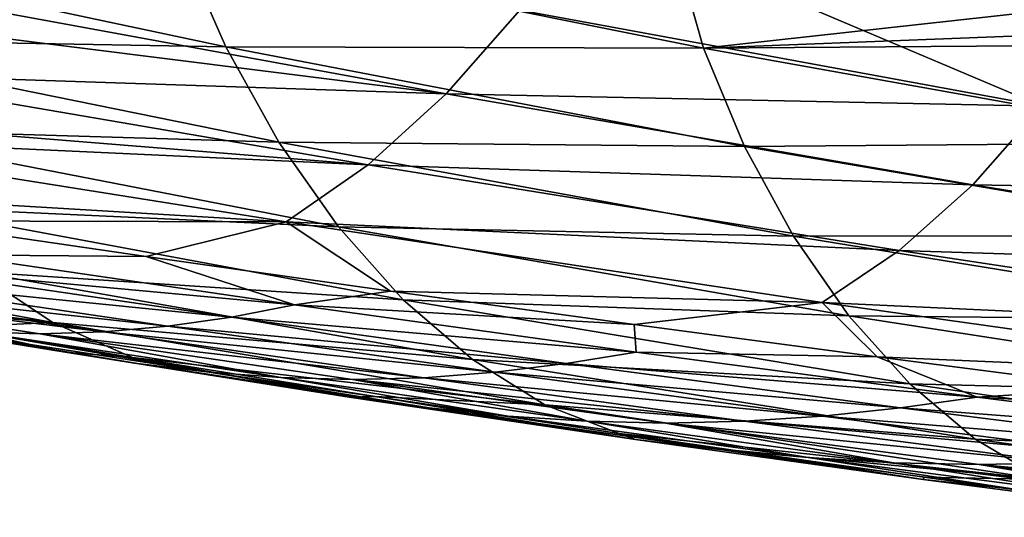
# Model space of a CAD drawing. Header units: metres. Extents: x -62 to 150, y -92 to 92.
# Tile 113 of 256: x 24.35 to 32.96, y -77.47 to -73.11. Entities that reach past the tile are written whole.
import ezdxf

# ---------------------------------------------------------------- set-up
doc = ezdxf.new("R2010")
doc.units = ezdxf.units.M
doc.layers.add('solid_500615', color=7, linetype='CONTINUOUS')

msp = doc.modelspace()

# ---------------------------------------------------------------- linework, layer by layer
at = {"layer": 'solid_500615'}
for points in [[(33.286308, -73.870178, 10.999557), (28.718748, -73.030632, 8.545586), (29.318117, -72.189041, 7.691174)], [(33.286308, -73.870178, 10.999557), (29.318117, -72.189041, 7.691174), (33.851299, -73.074326, 10.195845)], [(26.148317, -73.352745, 33.663391), (21.661827, -72.398598, 29.91671), (22.164045, -73.281616, 29.191378)], [(26.148317, -73.352745, 33.663391), (25.750031, -72.441582, 34.252323), (21.661827, -72.398598, 29.91671)], [(30.326895, -73.362717, 37.92955), (25.750031, -72.441582, 34.252323), (26.148317, -73.352745, 33.663391)], [(30.326895, -73.362717, 37.92955), (30.069992, -72.457031, 38.369923), (25.750031, -72.441582, 34.252323)], [(33.15873, -73.052567, 40.769318), (30.069992, -72.457031, 38.369923), (30.326895, -73.362717, 37.92955)], [(23.216343, -73.155334, 7.46168), (23.457653, -72.916092, 7.117085), (28.075609, -73.763809, 9.465525)], [(28.075609, -73.763809, 9.465525), (23.457653, -72.916092, 7.117085), (28.718748, -73.030632, 8.545586)], [(28.075609, -73.763809, 9.465525), (28.718748, -73.030632, 8.545586), (33.286308, -73.870178, 10.999557)], [(34.072098, -73.21949, 41.475483), (33.15873, -73.052567, 40.769318), (30.326895, -73.362717, 37.92955)], [(22.728722, -73.586273, 8.157976), (23.216343, -73.155334, 7.46168), (28.075609, -73.763809, 9.465525)], [(34.701878, -73.332146, 41.961517), (34.072098, -73.21949, 41.475483), (30.326895, -73.362717, 37.92955)], [(26.612579, -74.185226, 32.988541), (22.164045, -73.281616, 29.191378), (22.720213, -74.069374, 28.39382)], [(26.612579, -74.185226, 32.988541), (26.148317, -73.352745, 33.663391), (22.164045, -73.281616, 29.191378)], [(30.68495, -74.222214, 37.386879), (26.148317, -73.352745, 33.663391), (26.612579, -74.185226, 32.988541)], [(30.68495, -74.222214, 37.386879), (30.326895, -73.362717, 37.92955), (26.148317, -73.352745, 33.663391)], [(34.929531, -74.188278, 41.57251), (34.701878, -73.332146, 41.961517), (30.326895, -73.362717, 37.92955)], [(34.929531, -74.188278, 41.57251), (30.326895, -73.362717, 37.92955), (30.68495, -74.222214, 37.386879)], [(22.21966, -73.966934, 8.884834), (22.728722, -73.586273, 8.157976), (27.393139, -74.382629, 10.44418)], [(27.393139, -74.382629, 10.44418), (22.728722, -73.586273, 8.157976), (28.075609, -73.763809, 9.465525)], [(27.393139, -74.382629, 10.44418), (28.075609, -73.763809, 9.465525), (32.679657, -74.559219, 11.868855)], [(32.679657, -74.559219, 11.868855), (28.075609, -73.763809, 9.465525), (33.286308, -73.870178, 10.999557)], [(32.679657, -74.559219, 11.868855), (33.286308, -73.870178, 10.999557), (37.843719, -74.649521, 13.499785)], [(21.963238, -74.133713, 9.250944), (22.21966, -73.966934, 8.884834), (27.393139, -74.382629, 10.44418)], [(21.169165, -74.552689, 10.384228), (21.963238, -74.133713, 9.250944), (26.676069, -74.88121, 11.474937)], [(26.676069, -74.88121, 11.474937), (21.963238, -74.133713, 9.250944), (27.393139, -74.382629, 10.44418)], [(27.132713, -74.925858, 32.242119), (22.720213, -74.069374, 28.39382), (23.32292, -74.75193, 27.534571)], [(27.132713, -74.925858, 32.242119), (26.612579, -74.185226, 32.988541), (22.720213, -74.069374, 28.39382)], [(31.112339, -75.007423, 36.75729), (26.612579, -74.185226, 32.988541), (27.132713, -74.925858, 32.242119)], [(31.112339, -75.007423, 36.75729), (30.68495, -74.222214, 37.386879), (26.612579, -74.185226, 32.988541)], [(35.253071, -75.001678, 41.071854), (34.929531, -74.188278, 41.57251), (30.68495, -74.222214, 37.386879)], [(35.253071, -75.001678, 41.071854), (30.68495, -74.222214, 37.386879), (31.112339, -75.007423, 36.75729)], [(26.676069, -74.88121, 11.474937), (27.393139, -74.382629, 10.44418), (32.036575, -75.134163, 12.795331)], [(32.036575, -75.134163, 12.795331), (27.393139, -74.382629, 10.44418), (32.679657, -74.559219, 11.868855)], [(23.313274, -74.873581, 11.350429), (21.169165, -74.552689, 10.384228), (26.676069, -74.88121, 11.474937)], [(32.036575, -75.134163, 12.795331), (32.679657, -74.559219, 11.868855), (37.270565, -75.298065, 14.322733)], [(37.270565, -75.298065, 14.322733), (32.679657, -74.559219, 11.868855), (37.843719, -74.649521, 13.499785)], [(27.699942, -75.563461, 31.436544), (23.32292, -74.75193, 27.534571), (23.964468, -75.319725, 26.624451)], [(27.699942, -75.563461, 31.436544), (27.132713, -74.925858, 32.242119), (23.32292, -74.75193, 27.534571)], [(25.453049, -75.185135, 12.329796), (23.313274, -74.873581, 11.350429), (26.676069, -74.88121, 11.474937)], [(23.755522, -75.171547, 12.460589), (23.313274, -74.873581, 11.350429), (25.453049, -75.185135, 12.329796)], [(27.588428, -75.487259, 13.322203), (25.453049, -75.185135, 12.329796), (26.676069, -74.88121, 11.474937)], [(31.363424, -75.587173, 13.770181), (26.676069, -74.88121, 11.474937), (32.036575, -75.134163, 12.795331)], [(27.588428, -75.487259, 13.322203), (26.676069, -74.88121, 11.474937), (31.363424, -75.587173, 13.770181)], [(24.636255, -75.762474, 25.675512), (20.38858, -74.975998, 21.600128), (21.136482, -75.340668, 20.55423)], [(24.636255, -75.762474, 25.675512), (23.964468, -75.319725, 26.624451), (20.38858, -74.975998, 21.600128)], [(31.597395, -75.703766, 36.05727), (27.132713, -74.925858, 32.242119), (27.699942, -75.563461, 31.436544)], [(31.597395, -75.703766, 36.05727), (31.112339, -75.007423, 36.75729), (27.132713, -74.925858, 32.242119)], [(35.648418, -75.74395, 40.48455), (35.253071, -75.001678, 41.071854), (31.112339, -75.007423, 36.75729)], [(35.648418, -75.74395, 40.48455), (31.112339, -75.007423, 36.75729), (31.597395, -75.703766, 36.05727)], [(31.363424, -75.587173, 13.770181), (32.036575, -75.134163, 12.795331), (36.663841, -75.832542, 15.201395)], [(36.663841, -75.832542, 15.201395), (32.036575, -75.134163, 12.795331), (37.270565, -75.298065, 14.322733)], [(23.270491, -75.286774, 13.159556), (23.755522, -75.171547, 12.460589), (26.749262, -75.607918, 13.97456)], [(26.749262, -75.607918, 13.97456), (23.755522, -75.171547, 12.460589), (25.453049, -75.185135, 12.329796)], [(26.749262, -75.607918, 13.97456), (25.453049, -75.185135, 12.329796), (27.588428, -75.487259, 13.322203)], [(22.781559, -75.371048, 13.860676), (23.270491, -75.286774, 13.159556), (26.198664, -75.714424, 14.77454)], [(26.198664, -75.714424, 14.77454), (23.270491, -75.286774, 13.159556), (26.749262, -75.607918, 13.97456)], [(28.305471, -76.086723, 30.584148), (23.964468, -75.319725, 26.624451), (24.636255, -75.762474, 25.675512)], [(28.305471, -76.086723, 30.584148), (27.699942, -75.563461, 31.436544), (23.964468, -75.319725, 26.624451)], [(24.636255, -75.762474, 25.675512), (21.136482, -75.340668, 20.55423), (22.441545, -75.574463, 21.859228)], [(21.79777, -75.440315, 15.26676), (22.290104, -75.422867, 14.563159), (25.082964, -75.843735, 16.374269)], [(22.290104, -75.422867, 14.563159), (22.781559, -75.371048, 13.860676), (25.642391, -75.793915, 15.574365)], [(25.082964, -75.843735, 16.374269), (22.290104, -75.422867, 14.563159), (25.642391, -75.793915, 15.574365)], [(25.642391, -75.793915, 15.574365), (22.781559, -75.371048, 13.860676), (26.198664, -75.714424, 14.77454)], [(24.522884, -75.860703, 17.175018), (21.79777, -75.440315, 15.26676), (25.082964, -75.843735, 16.374269)], [(23.961349, -75.843468, 17.976082), (21.79777, -75.440315, 15.26676), (24.522884, -75.860703, 17.175018)], [(26.749262, -75.607918, 13.97456), (27.588428, -75.487259, 13.322203), (29.719358, -75.779869, 14.327521)], [(29.719358, -75.779869, 14.327521), (27.588428, -75.487259, 13.322203), (31.363424, -75.587173, 13.770181)], [(24.742443, -76.021538, 22.646275), (22.441545, -75.574463, 21.859228), (22.276136, -75.606934, 20.362846)], [(23.750471, -75.801956, 23.156857), (24.636255, -75.762474, 25.675512), (22.441545, -75.574463, 21.859228)], [(24.742443, -76.021538, 22.646275), (23.750471, -75.801956, 23.156857), (22.441545, -75.574463, 21.859228)], [(32.130283, -76.299263, 35.300682), (27.699942, -75.563461, 31.436544), (28.305471, -76.086723, 30.584148)], [(32.130283, -76.299263, 35.300682), (31.597395, -75.703766, 36.05727), (27.699942, -75.563461, 31.436544)], [(31.845776, -76.062866, 15.345626), (29.719358, -75.779869, 14.327521), (31.363424, -75.587173, 13.770181)], [(36.031616, -76.243073, 16.124683), (31.363424, -75.587173, 13.770181), (36.663841, -75.832542, 15.201395)], [(31.845776, -76.062866, 15.345626), (31.363424, -75.587173, 13.770181), (36.031616, -76.243073, 16.124683)], [(24.742443, -76.021538, 22.646275), (22.276136, -75.606934, 20.362846), (22.839443, -75.713661, 19.571695)], [(26.198664, -75.714424, 14.77454), (26.749262, -75.607918, 13.97456), (29.737989, -76.022453, 15.51191)], [(29.737989, -76.022453, 15.51191), (26.749262, -75.607918, 13.97456), (29.719358, -75.779869, 14.327521)], [(25.375011, -76.120918, 21.763798), (22.839443, -75.713661, 19.571695), (23.400982, -75.793404, 18.775417)], [(24.742443, -76.021538, 22.646275), (22.839443, -75.713661, 19.571695), (25.375011, -76.120918, 21.763798)], [(23.750471, -75.801956, 23.156857), (25.331369, -76.067467, 24.709265), (24.636255, -75.762474, 25.675512)], [(28.938955, -76.482704, 29.699438), (24.636255, -75.762474, 25.675512), (25.331369, -76.067467, 24.709265)], [(28.938955, -76.482704, 29.699438), (28.305471, -76.086723, 30.584148), (24.636255, -75.762474, 25.675512)], [(25.642391, -75.793915, 15.574365), (26.198664, -75.714424, 14.77454), (29.125347, -76.121635, 16.40823)], [(29.125347, -76.121635, 16.40823), (26.198664, -75.714424, 14.77454), (29.737989, -76.022453, 15.51191)], [(36.102905, -76.399849, 39.828434), (31.597395, -75.703766, 36.05727), (32.130283, -76.299263, 35.300682)], [(36.102905, -76.399849, 39.828434), (35.648418, -75.74395, 40.48455), (31.597395, -75.703766, 36.05727)], [(26.003067, -76.196487, 20.874945), (23.400982, -75.793404, 18.775417), (23.961349, -75.843468, 17.976082)], [(25.375011, -76.120918, 21.763798), (23.400982, -75.793404, 18.775417), (26.003067, -76.196487, 20.874945)], [(24.742443, -76.021538, 22.646275), (25.331369, -76.067467, 24.709265), (23.750471, -75.801956, 23.156857)], [(26.628626, -76.244591, 19.982691), (23.961349, -75.843468, 17.976082), (24.522884, -75.860703, 17.175018)], [(26.003067, -76.196487, 20.874945), (23.961349, -75.843468, 17.976082), (26.628626, -76.244591, 19.982691)], [(24.522884, -75.860703, 17.175018), (25.082964, -75.843735, 16.374269), (27.880371, -76.24485, 18.195038)], [(25.082964, -75.843735, 16.374269), (25.642391, -75.793915, 15.574365), (28.504786, -76.196976, 17.302134)], [(27.880371, -76.24485, 18.195038), (25.082964, -75.843735, 16.374269), (28.504786, -76.196976, 17.302134)], [(28.504786, -76.196976, 17.302134), (25.642391, -75.793915, 15.574365), (29.125347, -76.121635, 16.40823)], [(29.737989, -76.022453, 15.51191), (29.719358, -75.779869, 14.327521), (31.845776, -76.062866, 15.345626)], [(27.25561, -76.261292, 19.08852), (24.522884, -75.860703, 17.175018), (27.880371, -76.24485, 18.195038)], [(26.628626, -76.244591, 19.982691), (24.522884, -75.860703, 17.175018), (27.25561, -76.261292, 19.08852)], [(27.22752, -76.414505, 24.916056), (25.331369, -76.067467, 24.709265), (24.742443, -76.021538, 22.646275)], [(27.22752, -76.414505, 24.916056), (24.742443, -76.021538, 22.646275), (25.375011, -76.120918, 21.763798)], [(29.125347, -76.121635, 16.40823), (29.737989, -76.022453, 15.51191), (32.720341, -76.415359, 17.071527)], [(32.720341, -76.415359, 17.071527), (29.737989, -76.022453, 15.51191), (31.845776, -76.062866, 15.345626)], [(28.938955, -76.482704, 29.699438), (25.331369, -76.067467, 24.709265), (27.454414, -76.40831, 26.768738)], [(27.22752, -76.414505, 24.916056), (27.454414, -76.40831, 26.768738), (25.331369, -76.067467, 24.709265)], [(32.70142, -76.781219, 34.500935), (28.305471, -76.086723, 30.584148), (28.938955, -76.482704, 29.699438)], [(32.70142, -76.781219, 34.500935), (32.130283, -76.299263, 35.300682), (28.305471, -76.086723, 30.584148)], [(33.967617, -76.336174, 16.376402), (31.845776, -76.062866, 15.345626), (36.031616, -76.243073, 16.124683)], [(32.720341, -76.415359, 17.071527), (31.845776, -76.062866, 15.345626), (33.967617, -76.336174, 16.376402)], [(27.92588, -76.507889, 23.946823), (25.375011, -76.120918, 21.763798), (26.003067, -76.196487, 20.874945)], [(27.22752, -76.414505, 24.916056), (25.375011, -76.120918, 21.763798), (27.92588, -76.507889, 23.946823)], [(28.617188, -76.57988, 22.969839), (26.003067, -76.196487, 20.874945), (26.628626, -76.244591, 19.982691)], [(27.92588, -76.507889, 23.946823), (26.003067, -76.196487, 20.874945), (28.617188, -76.57988, 22.969839)], [(27.880371, -76.24485, 18.195038), (28.504786, -76.196976, 17.302134), (31.366959, -76.580338, 19.042774)], [(28.504786, -76.196976, 17.302134), (29.125347, -76.121635, 16.40823), (32.048756, -76.508575, 18.059368)], [(31.366959, -76.580338, 19.042774), (28.504786, -76.196976, 17.302134), (32.048756, -76.508575, 18.059368)], [(32.048756, -76.508575, 18.059368), (29.125347, -76.121635, 16.40823), (32.720341, -76.415359, 17.071527)], [(29.304842, -76.626083, 21.989033), (26.628626, -76.244591, 19.982691), (27.25561, -76.261292, 19.08852)], [(28.617188, -76.57988, 22.969839), (26.628626, -76.244591, 19.982691), (29.304842, -76.626083, 21.989033)], [(27.25561, -76.261292, 19.08852), (27.880371, -76.24485, 18.195038), (30.680599, -76.626328, 20.024279)], [(29.994247, -76.642212, 21.006079), (27.25561, -76.261292, 19.08852), (30.680599, -76.626328, 20.024279)], [(29.304842, -76.626083, 21.989033), (27.25561, -76.261292, 19.08852), (29.994247, -76.642212, 21.006079)], [(30.680599, -76.626328, 20.024279), (27.880371, -76.24485, 18.195038), (31.366959, -76.580338, 19.042774)], [(36.605957, -76.956993, 39.118347), (32.130283, -76.299263, 35.300682), (32.70142, -76.781219, 34.500935)], [(36.605957, -76.956993, 39.118347), (36.102905, -76.399849, 39.828434), (32.130283, -76.299263, 35.300682)], [(32.720341, -76.415359, 17.071527), (33.967617, -76.336174, 16.376402), (36.084709, -76.599762, 17.419786)], [(29.72986, -76.786034, 27.171297), (27.454414, -76.40831, 26.768738), (27.22752, -76.414505, 24.916056)], [(29.72986, -76.786034, 27.171297), (27.22752, -76.414505, 24.916056), (27.92588, -76.507889, 23.946823)], [(29.587505, -76.732948, 28.80884), (28.938955, -76.482704, 29.699438), (27.454414, -76.40831, 26.768738)], [(29.72986, -76.786034, 27.171297), (29.587505, -76.732948, 28.80884), (27.454414, -76.40831, 26.768738)], [(32.048756, -76.508575, 18.059368), (32.720341, -76.415359, 17.071527), (35.69495, -76.786835, 18.6523)], [(35.69495, -76.786835, 18.6523), (32.720341, -76.415359, 17.071527), (36.084709, -76.599762, 17.419786)], [(30.490255, -76.874748, 26.119524), (27.92588, -76.507889, 23.946823), (28.617188, -76.57988, 22.969839)], [(29.72986, -76.786034, 27.171297), (27.92588, -76.507889, 23.946823), (30.490255, -76.874748, 26.119524)], [(33.299232, -77.134682, 33.674248), (28.938955, -76.482704, 29.699438), (29.587505, -76.732948, 28.80884)], [(33.299232, -77.134682, 33.674248), (32.70142, -76.781219, 34.500935), (28.938955, -76.482704, 29.699438)], [(31.366959, -76.580338, 19.042774), (32.048756, -76.508575, 18.059368), (34.967102, -76.875404, 19.726692)], [(34.967102, -76.875404, 19.726692), (32.048756, -76.508575, 18.059368), (35.69495, -76.786835, 18.6523)], [(31.2416, -76.943672, 25.058836), (28.617188, -76.57988, 22.969839), (29.304842, -76.626083, 21.989033)], [(30.490255, -76.874748, 26.119524), (28.617188, -76.57988, 22.969839), (31.2416, -76.943672, 25.058836)], [(31.988297, -76.988068, 23.993893), (29.304842, -76.626083, 21.989033), (29.994247, -76.642212, 21.006079)], [(31.2416, -76.943672, 25.058836), (29.304842, -76.626083, 21.989033), (31.988297, -76.988068, 23.993893)], [(29.994247, -76.642212, 21.006079), (30.680599, -76.626328, 20.024279), (33.481926, -76.988297, 21.860807)], [(30.680599, -76.626328, 20.024279), (31.366959, -76.580338, 19.042774), (34.227131, -76.944115, 20.795074)], [(33.481926, -76.988297, 21.860807), (30.680599, -76.626328, 20.024279), (34.227131, -76.944115, 20.795074)], [(34.227131, -76.944115, 20.795074), (31.366959, -76.580338, 19.042774), (34.967102, -76.875404, 19.726692)], [(32.737099, -77.003609, 22.92651), (29.994247, -76.642212, 21.006079), (33.481926, -76.988297, 21.860807)], [(31.988297, -76.988068, 23.993893), (29.994247, -76.642212, 21.006079), (32.737099, -77.003609, 22.92651)], [(33.299232, -77.134682, 33.674248), (29.587505, -76.732948, 28.80884), (30.60692, -76.881912, 29.773529)], [(32.247986, -77.136322, 29.411053), (30.60692, -76.881912, 29.773529), (29.587505, -76.732948, 28.80884)], [(32.247986, -77.136322, 29.411053), (29.587505, -76.732948, 28.80884), (29.72986, -76.786034, 27.171297)], [(32.247986, -77.136322, 29.411053), (29.72986, -76.786034, 27.171297), (30.490255, -76.874748, 26.119524)], [(37.147552, -77.401733, 38.368294), (32.70142, -76.781219, 34.500935), (33.299232, -77.134682, 33.674248)], [(37.147552, -77.401733, 38.368294), (36.605957, -76.956993, 39.118347), (32.70142, -76.781219, 34.500935)], [(33.066341, -77.221634, 28.280636), (30.490255, -76.874748, 26.119524), (31.2416, -76.943672, 25.058836)], [(32.247986, -77.136322, 29.411053), (30.490255, -76.874748, 26.119524), (33.066341, -77.221634, 28.280636)], [(32.256203, -77.114586, 31.320217), (33.299232, -77.134682, 33.674248), (30.60692, -76.881912, 29.773529)], [(32.247986, -77.136322, 29.411053), (32.256203, -77.114586, 31.320217), (30.60692, -76.881912, 29.773529)], [(33.874538, -77.287994, 27.140661), (31.2416, -76.943672, 25.058836), (31.988297, -76.988068, 23.993893)], [(33.066341, -77.221634, 28.280636), (31.2416, -76.943672, 25.058836), (33.874538, -77.287994, 27.140661)], [(34.677261, -77.330666, 25.996038), (31.988297, -76.988068, 23.993893), (32.737099, -77.003609, 22.92651)], [(33.874538, -77.287994, 27.140661), (31.988297, -76.988068, 23.993893), (34.677261, -77.330666, 25.996038)], [(32.737099, -77.003609, 22.92651), (33.481926, -76.988297, 21.860807), (36.2826, -77.330887, 23.703424)], [(35.482437, -77.345612, 24.848618), (32.737099, -77.003609, 22.92651), (36.2826, -77.330887, 23.703424)], [(34.677261, -77.330666, 25.996038), (32.737099, -77.003609, 22.92651), (35.482437, -77.345612, 24.848618)], [(34.78046, -77.465569, 31.634327), (32.256203, -77.114586, 31.320217), (32.247986, -77.136322, 29.411053)], [(34.78046, -77.465569, 31.634327), (32.247986, -77.136322, 29.411053), (33.066341, -77.221634, 28.280636)], [(32.256203, -77.114586, 31.320217), (33.911491, -77.337921, 32.855103), (33.299232, -77.134682, 33.674248)], [(34.78046, -77.465569, 31.634327), (33.911491, -77.337921, 32.855103), (32.256203, -77.114586, 31.320217)]]:
    msp.add_3dface(points, dxfattribs=at)

doc.saveas('drawing.dxf')
